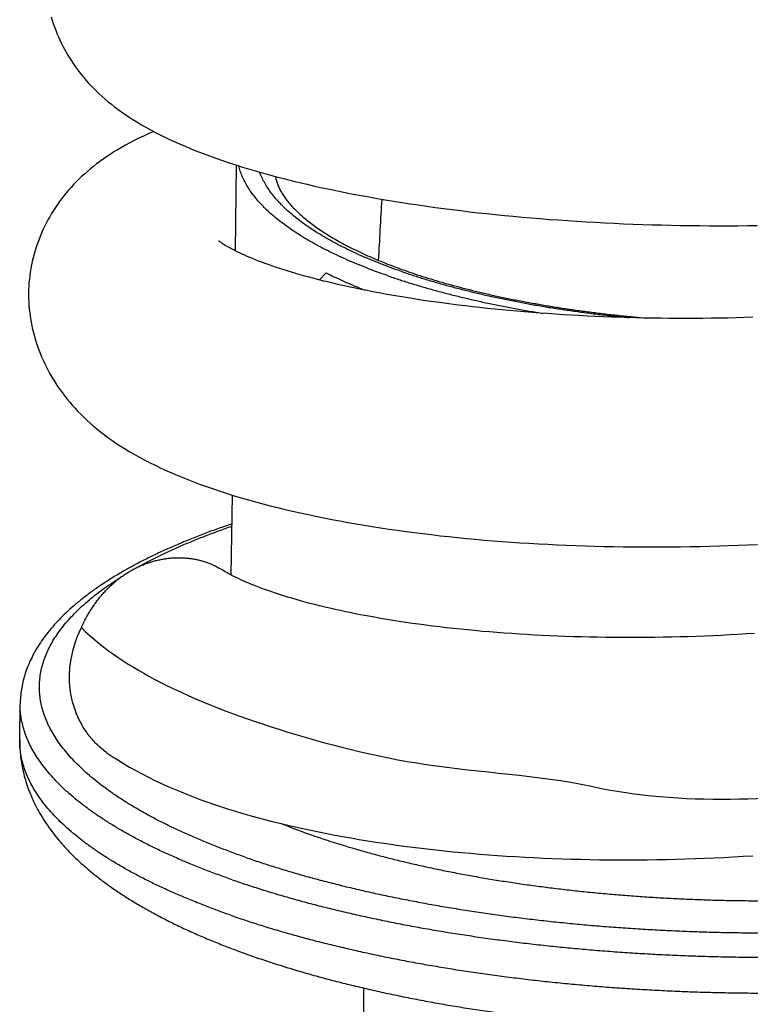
# Model space of a CAD drawing. Header units: millimetres. Extents: x 160 to 318, y 73 to 291.
# Tile 26 of 129: x 161.62 to 163.54, y 138.64 to 141.22. Entities that reach past the tile are written whole.
import ezdxf

# ---------------------------------------------------------------- set-up
doc = ezdxf.new("R2010")
doc.units = ezdxf.units.MM
doc.header["$LTSCALE"] = 30.734
doc.layers.get('0').update_dxf_attribs({"linetype": 'CONTINUOUS'})

msp = doc.modelspace()

# ---------------------------------------------------------------- linework, layer by layer
at = {"color": 7, "linetype": 'Continuous'}
for p, q in [((162.1895, 140.6156), (162.1924, 140.8409)), ((162.4273, 140.5583), (162.4099, 140.5396)), ((162.1783, 139.7648), (162.1811, 139.9748)), ((161.6226, 139.3331), (161.6239, 139.4273)), ((162.5253, 138.681), (162.5253, 115.1668))]:
    msp.add_line(p, q, dxfattribs=at)
for points in [[(161.7052, 141.2306), (161.7079, 141.2216), (161.7108, 141.2127), (161.7139, 141.2039), (161.7171, 141.1952), (161.7205, 141.1866), (161.7241, 141.1782), (161.7278, 141.1699), (161.7317, 141.1617), (161.7358, 141.1536), (161.74, 141.1457), (161.7443, 141.1378), (161.7488, 141.1301), (161.7534, 141.1225), (161.7582, 141.115), (161.7632, 141.1075), (161.7683, 141.1001), (161.7736, 141.0928), (161.7792, 141.0855), (161.785, 141.0782), (161.791, 141.0708), (161.7972, 141.0636), (161.8037, 141.0563), (161.8104, 141.0491), (161.8173, 141.042), (161.8244, 141.035), (161.8317, 141.028), (161.8392, 141.0212), (161.847, 141.0143), (161.855, 141.0076), (161.8633, 141.0008), (161.8719, 140.9941), (161.8809, 140.9874), (161.8901, 140.9807), (161.8996, 140.9741), (161.9095, 140.9675), (161.9196, 140.961), (161.93, 140.9545), (161.9408, 140.948), (161.952, 140.9416), (161.9635, 140.9352), (161.9755, 140.9288), (161.9879, 140.9224), (162.0007, 140.916), (162.014, 140.9096), (162.0279, 140.9032), (162.0422, 140.8968), (162.0571, 140.8904), (162.0724, 140.8841), (162.0882, 140.8777), (162.1044, 140.8715), (162.1209, 140.8653), (162.1378, 140.8592), (162.155, 140.8532), (162.1725, 140.8474), (162.1901, 140.8416), (162.2081, 140.836), (162.2262, 140.8305), (162.2445, 140.8251), (162.263, 140.8198), (162.2817, 140.8146), (162.3005, 140.8096), (162.3194, 140.8047), (162.3385, 140.7999), (162.3577, 140.7953), (162.3772, 140.7907), (162.3969, 140.7862), (162.4168, 140.7818), (162.4369, 140.7775), (162.4572, 140.7733), (162.4777, 140.7692), (162.4984, 140.7652), (162.5192, 140.7612), (162.5402, 140.7574), (162.5614, 140.7537), (162.5827, 140.75), (162.6042, 140.7465), (162.6259, 140.743), (162.6477, 140.7397), (162.6696, 140.7364), (162.6917, 140.7332), (162.7139, 140.7301), (162.7362, 140.7272), (162.7587, 140.7243), (162.7812, 140.7215), (162.8039, 140.7188), (162.8266, 140.7162), (162.8495, 140.7137), (162.8726, 140.7113), (162.8957, 140.709), (162.919, 140.7067), (162.9424, 140.7046), (162.966, 140.7025), (162.9897, 140.7006), (163.0136, 140.6987), (163.0376, 140.697), (163.0617, 140.6953), (163.086, 140.6937), (163.1103, 140.6922), (163.1348, 140.6909), (163.1594, 140.6896), (163.184, 140.6884), (163.2087, 140.6873), (163.2335, 140.6863), (163.2584, 140.6854), (163.2833, 140.6846), (163.3082, 140.6839), (163.3332, 140.6833), (163.3582, 140.6828), (163.3833, 140.6825), (163.4084, 140.6822), (163.4335, 140.682), (163.4586, 140.6819), (163.4837, 140.6819), (163.5089, 140.6821), (163.5341, 140.6823), (163.5593, 140.6826)], [(161.9745, 140.9293), (161.9732, 140.9287), (161.96, 140.923), (161.9473, 140.9172), (161.9351, 140.9114), (161.9232, 140.9055), (161.9118, 140.8996), (161.9007, 140.8936), (161.8901, 140.8876), (161.8798, 140.8816), (161.8699, 140.8755), (161.8602, 140.8693), (161.8509, 140.8632), (161.8419, 140.8569), (161.8331, 140.8506), (161.8245, 140.8442), (161.8162, 140.8377), (161.8081, 140.8311), (161.8003, 140.8245), (161.7926, 140.8177), (161.7852, 140.8109), (161.7779, 140.804), (161.7709, 140.7969), (161.764, 140.7898), (161.7574, 140.7826), (161.7509, 140.7753), (161.7447, 140.7679), (161.7386, 140.7605), (161.7328, 140.7529), (161.7272, 140.7454), (161.7217, 140.7377), (161.7164, 140.7299), (161.7113, 140.722), (161.7063, 140.7139), (161.7014, 140.7057), (161.6967, 140.6973), (161.6922, 140.6888), (161.6879, 140.6802), (161.6837, 140.6714), (161.6797, 140.6625), (161.6759, 140.6535), (161.6724, 140.6443), (161.669, 140.6351), (161.6658, 140.6259), (161.6629, 140.6165), (161.6602, 140.6071), (161.6577, 140.5977), (161.6555, 140.5883), (161.6535, 140.5789), (161.6517, 140.5695), (161.6502, 140.5601), (161.6489, 140.5508), (161.6479, 140.5415), (161.647, 140.5323), (161.6464, 140.5232), (161.6461, 140.5167)], [(162.1624, 140.6304), (162.1597, 140.6321), (162.1572, 140.6337), (162.155, 140.6351), (162.1531, 140.6364), (162.1514, 140.6376), (162.15, 140.6386), (162.1487, 140.6395), (162.1477, 140.6403), (162.1469, 140.6409), (162.1462, 140.6414), (162.1458, 140.6418), (162.1457, 140.6419)], [(163.5482, 140.4415), (163.5263, 140.4408), (163.5044, 140.4402), (163.4824, 140.4397), (163.4605, 140.4393), (163.4386, 140.439), (163.4167, 140.4388), (163.3947, 140.4387), (163.3728, 140.4386), (163.3509, 140.4387), (163.329, 140.4388), (163.3071, 140.439), (163.2853, 140.4393), (163.2635, 140.4397), (163.2418, 140.4402), (163.2201, 140.4408), (163.1985, 140.4415), (163.177, 140.4422), (163.1556, 140.443), (163.1344, 140.4439), (163.1132, 140.4449), (163.0921, 140.446), (163.0712, 140.4472), (163.0504, 140.4484), (163.0297, 140.4497), (163.0092, 140.4511), (162.9888, 140.4526), (162.9686, 140.4541), (162.9485, 140.4557), (162.9286, 140.4574), (162.9088, 140.4592), (162.8891, 140.4611), (162.8696, 140.463), (162.8502, 140.465), (162.831, 140.4671), (162.812, 140.4692), (162.7931, 140.4714), (162.7744, 140.4737), (162.7558, 140.476), (162.7375, 140.4784), (162.7193, 140.4809), (162.7014, 140.4834), (162.6836, 140.486), (162.6661, 140.4887), (162.6488, 140.4914), (162.6318, 140.4941), (162.6149, 140.4969), (162.5984, 140.4998), (162.5821, 140.5027), (162.5661, 140.5056), (162.5503, 140.5086), (162.5348, 140.5116), (162.5197, 140.5146), (162.5048, 140.5177), (162.4902, 140.5208), (162.4759, 140.5239), (162.4619, 140.5271), (162.4481, 140.5303), (162.4346, 140.5335), (162.4213, 140.5368), (162.4084, 140.54), (162.3957, 140.5433), (162.3832, 140.5466), (162.3711, 140.5499), (162.3593, 140.5533), (162.3477, 140.5566), (162.3365, 140.56), (162.3255, 140.5633), (162.3149, 140.5666), (162.3047, 140.5699), (162.2947, 140.5732), (162.2851, 140.5765), (162.2758, 140.5798), (162.2668, 140.583), (162.2582, 140.5862), (162.2499, 140.5893), (162.242, 140.5925), (162.2344, 140.5955), (162.2271, 140.5985), (162.2202, 140.6015), (162.2136, 140.6043), (162.2073, 140.6071), (162.2014, 140.6099), (162.1959, 140.6125), (162.1906, 140.6151), (162.1857, 140.6176), (162.181, 140.62), (162.1767, 140.6223), (162.1726, 140.6245), (162.1689, 140.6266), (162.1655, 140.6286), (162.1624, 140.6304)], [(161.6461, 140.5167), (161.6459, 140.5098), (161.6459, 140.5005), (161.646, 140.4912), (161.6464, 140.4818), (161.647, 140.4723), (161.6478, 140.4627), (161.6489, 140.4531), (161.6502, 140.4434), (161.6518, 140.4337), (161.6536, 140.424), (161.6556, 140.4142), (161.6579, 140.4045), (161.6604, 140.3948), (161.6632, 140.3851), (161.6661, 140.3755), (161.6693, 140.3659), (161.6727, 140.3565), (161.6764, 140.3471), (161.6802, 140.3379), (161.6842, 140.3287), (161.6883, 140.3197), (161.6927, 140.3108), (161.6973, 140.302), (161.702, 140.2933), (161.7069, 140.2847), (161.7121, 140.2762), (161.7174, 140.2678), (161.7229, 140.2594), (161.7287, 140.2511), (161.7346, 140.2429), (161.7408, 140.2347), (161.7472, 140.2266), (161.7539, 140.2186), (161.7608, 140.2106), (161.7679, 140.2026), (161.7753, 140.1947), (161.7829, 140.1869), (161.7908, 140.1791), (161.799, 140.1714), (161.8074, 140.1638), (161.8161, 140.1562), (161.8251, 140.1486), (161.8345, 140.1411), (161.8441, 140.1337), (161.8542, 140.1263), (161.8645, 140.1189), (161.8753, 140.1115), (161.8865, 140.1042), (161.8981, 140.0968), (161.9102, 140.0895), (161.9228, 140.0822), (161.9359, 140.0749), (161.9495, 140.0676), (161.9636, 140.0603), (161.9783, 140.053), (161.9935, 140.0457), (162.0093, 140.0385), (162.0255, 140.0314), (162.0423, 140.0243), (162.0595, 140.0174), (162.077, 140.0105), (162.0949, 140.0038), (162.1129, 139.9973), (162.1312, 139.991), (162.1494, 139.9849), (162.1677, 139.979), (162.1861, 139.9732), (162.2046, 139.9677), (162.2233, 139.9623), (162.2421, 139.957), (162.2611, 139.9519), (162.2803, 139.9469), (162.2998, 139.942), (162.3195, 139.9372), (162.3395, 139.9326), (162.3596, 139.928), (162.3799, 139.9236), (162.4004, 139.9193), (162.4211, 139.9151), (162.442, 139.911), (162.463, 139.907), (162.4842, 139.9032), (162.5055, 139.8995), (162.527, 139.8959), (162.5486, 139.8923), (162.5704, 139.889), (162.5924, 139.8857), (162.6145, 139.8825), (162.6367, 139.8795), (162.6591, 139.8765), (162.6816, 139.8737), (162.7042, 139.871), (162.7269, 139.8683), (162.7498, 139.8658), (162.7727, 139.8635), (162.7958, 139.8612), (162.819, 139.859), (162.8423, 139.8569), (162.8658, 139.855), (162.8894, 139.8532), (162.9131, 139.8514), (162.937, 139.8498), (162.961, 139.8483), (162.9852, 139.8469), (163.0094, 139.8456), (163.0338, 139.8444), (163.0584, 139.8433), (163.083, 139.8423), (163.1077, 139.8415), (163.1325, 139.8407), (163.1574, 139.8401), (163.1823, 139.8396), (163.2074, 139.8392), (163.2325, 139.8389), (163.2576, 139.8387), (163.2828, 139.8386), (163.3079, 139.8387), (163.3331, 139.8388), (163.3583, 139.8391), (163.3836, 139.8395), (163.4088, 139.84), (163.4341, 139.8406), (163.4593, 139.8414), (163.4846, 139.8422), (163.51, 139.8432), (163.5353, 139.8443), (163.5607, 139.8455)], [(162.18, 139.764), (162.1751, 139.7666), (162.1705, 139.769), (162.1662, 139.7714), (162.1624, 139.7736), (162.1589, 139.7757), (162.1558, 139.7775), (162.1533, 139.7791)], [(163.5524, 139.6118), (163.5306, 139.6104), (163.5089, 139.609), (163.4871, 139.6078), (163.4654, 139.6067), (163.4436, 139.6057), (163.4218, 139.6047), (163.4, 139.6039), (163.3782, 139.6032), (163.3564, 139.6025), (163.3347, 139.602), (163.3129, 139.6015), (163.2912, 139.6012), (163.2695, 139.6009), (163.2478, 139.6008), (163.2262, 139.6007), (163.2047, 139.6008), (163.1832, 139.6009), (163.1618, 139.6011), (163.1405, 139.6015), (163.1193, 139.6019), (163.0982, 139.6024), (163.0772, 139.603), (163.0564, 139.6037), (163.0357, 139.6045), (163.0151, 139.6054), (162.9947, 139.6064), (162.9745, 139.6074), (162.9544, 139.6086), (162.9345, 139.6098), (162.9148, 139.6111), (162.8951, 139.6125), (162.8756, 139.614), (162.8563, 139.6156), (162.837, 139.6172), (162.8179, 139.619), (162.7989, 139.6208), (162.7802, 139.6227), (162.7615, 139.6247), (162.7431, 139.6268), (162.7248, 139.6289), (162.7067, 139.6311), (162.6889, 139.6334), (162.6712, 139.6358), (162.6538, 139.6382), (162.6366, 139.6407), (162.6196, 139.6433), (162.6028, 139.6459), (162.5864, 139.6486), (162.5702, 139.6513), (162.5542, 139.6541), (162.5386, 139.6569), (162.5232, 139.6598), (162.5082, 139.6627), (162.4934, 139.6656), (162.4789, 139.6686), (162.4647, 139.6717), (162.4507, 139.6747), (162.437, 139.6778), (162.4236, 139.681), (162.4104, 139.6842), (162.3975, 139.6874), (162.3849, 139.6907), (162.3725, 139.694), (162.3604, 139.6973), (162.3486, 139.7006), (162.3371, 139.7039), (162.326, 139.7073), (162.3151, 139.7107), (162.3045, 139.714), (162.2943, 139.7174), (162.2844, 139.7207), (162.2748, 139.724), (162.2655, 139.7274), (162.2565, 139.7307), (162.2479, 139.7339), (162.2396, 139.7372), (162.2317, 139.7404), (162.2241, 139.7435), (162.2168, 139.7466), (162.2099, 139.7497), (162.2032, 139.7527), (162.1969, 139.7556), (162.1909, 139.7585), (162.1853, 139.7613), (162.18, 139.764)], [(161.8526, 139.2977), (161.8656, 139.2889), (161.8801, 139.2795), (161.8953, 139.2701), (161.9111, 139.2608), (161.9273, 139.2516), (161.9439, 139.2427), (161.9608, 139.2341), (161.9778, 139.2257), (161.9949, 139.2177), (162.012, 139.21), (162.0291, 139.2026), (162.0463, 139.1955), (162.0636, 139.1885), (162.0811, 139.1818), (162.0987, 139.1753), (162.1165, 139.1689), (162.1344, 139.1627), (162.1526, 139.1567), (162.171, 139.1508), (162.1896, 139.145), (162.2084, 139.1394), (162.2274, 139.134), (162.2467, 139.1286), (162.2661, 139.1234), (162.2858, 139.1183), (162.3057, 139.1134), (162.3258, 139.1086), (162.346, 139.1039), (162.3665, 139.0994), (162.3871, 139.0949), (162.4079, 139.0906), (162.4289, 139.0865), (162.45, 139.0824), (162.4713, 139.0785), (162.4928, 139.0747), (162.5145, 139.071), (162.5362, 139.0675), (162.5582, 139.0641), (162.5802, 139.0608), (162.6024, 139.0576), (162.6248, 139.0545), (162.6472, 139.0516), (162.6698, 139.0488), (162.6925, 139.0461), (162.7152, 139.0435), (162.7381, 139.0411), (162.761, 139.0388), (162.784, 139.0366), (162.8072, 139.0345), (162.8305, 139.0325), (162.854, 139.0307), (162.8776, 139.029), (162.9014, 139.0273), (162.9253, 139.0259), (162.9494, 139.0245), (162.9735, 139.0232), (162.9978, 139.0221), (163.0222, 139.0211), (163.0467, 139.0202), (163.0713, 139.0194), (163.096, 139.0188), (163.1208, 139.0182), (163.1457, 139.0178), (163.1706, 139.0175), (163.1956, 139.0174), (163.2206, 139.0173), (163.2457, 139.0174), (163.2708, 139.0176), (163.2959, 139.018), (163.321, 139.0184), (163.3462, 139.019), (163.3714, 139.0197), (163.3966, 139.0206), (163.4218, 139.0215), (163.447, 139.0226), (163.4723, 139.0238), (163.4975, 139.0251), (163.5228, 139.0266), (163.5481, 139.0282)]]:
    msp.add_lwpolyline(points, dxfattribs=at)
msp.add_arc((189.669, 139.1202), 27.1445, 176.55446, 176.89362, dxfattribs=at)
at = {"color": 9, "linetype": 'Continuous'}
msp.add_arc((162.9809, 140.7736), 1.7915, 248.0412, 250.8474, dxfattribs=at)
at = {"color": 7, "linetype": 'Continuous'}
for points, knots in [([(162.5884, 140.551), (162.5788, 140.5543), (162.5599, 140.5611), (162.5322, 140.5717), (162.5053, 140.5825), (162.4795, 140.5936), (162.4546, 140.6049), (162.4308, 140.6165), (162.408, 140.6283), (162.3862, 140.6403), (162.3655, 140.6526), (162.3459, 140.665), (162.3274, 140.6776), (162.3101, 140.6904), (162.2939, 140.7033), (162.2788, 140.7164), (162.2649, 140.7296), (162.2522, 140.743), (162.2408, 140.7564), (162.2305, 140.77), (162.2214, 140.7837), (162.2136, 140.7974), (162.207, 140.8112), (162.2016, 140.8251), (162.1988, 140.8345), (162.1977, 140.8392), (162.1976, 140.8393)], [0, 0, 0, 0, 0.0304589, 0.0601574, 0.0890783, 0.1172091, 0.1445347, 0.1710477, 0.1967362, 0.2215982, 0.2456261, 0.2688239, 0.2911897, 0.3127347, 0.3334644, 0.3533984, 0.3725519, 0.3909548, 0.4086344, 0.4256336, 0.4419941, 0.4577742, 0.4730326, 0.4878442, 0.5022851, 0.5024487, 0.5024487, 0.5024487, 0.5024487]), ([(162.294, 140.8113), (162.2942, 140.8103), (162.2952, 140.8055), (162.2974, 140.7973), (162.3014, 140.7867), (162.3063, 140.7763), (162.3121, 140.7661), (162.3189, 140.7558), (162.3266, 140.7455), (162.3353, 140.7352), (162.3451, 140.7248), (162.3558, 140.7144), (162.3675, 140.7039), (162.3803, 140.6934), (162.3942, 140.6829), (162.409, 140.6724), (162.425, 140.6619), (162.442, 140.6515), (162.46, 140.6411), (162.479, 140.6308), (162.4991, 140.6206), (162.5202, 140.6105), (162.5422, 140.6006), (162.5652, 140.5908), (162.5891, 140.5811), (162.614, 140.5717), (162.6309, 140.5656), (162.6396, 140.5626)], [0, 0, 0, 0, 0.0032569, 0.014454, 0.0256626, 0.037073, 0.0488436, 0.0610967, 0.0739266, 0.0874067, 0.1015932, 0.1165311, 0.1322561, 0.148795, 0.1661676, 0.1843877, 0.2034642, 0.2234013, 0.2441978, 0.2658519, 0.2883583, 0.3117084, 0.3358914, 0.3608942, 0.3867021, 0.4132987, 0.4406661, 0.4406661, 0.4406661, 0.4406661]), ([(162.4273, 140.5583), (162.4342, 140.5548), (162.4481, 140.548), (162.4695, 140.538), (162.4917, 140.5283), (162.5121, 140.5198), (162.5251, 140.5146), (162.5304, 140.5125)], [0, 0, 0, 0, 0.0230069, 0.0466365, 0.0708782, 0.0957302, 0.1128178, 0.1128178, 0.1128178, 0.1128178]), ([(162.6396, 140.5626), (162.6486, 140.5595), (162.6669, 140.5533), (162.695, 140.5443), (162.7238, 140.5356), (162.7535, 140.5272), (162.784, 140.5191), (162.8152, 140.5112), (162.8472, 140.5036), (162.8798, 140.4964), (162.9131, 140.4894), (162.9471, 140.4828), (162.9816, 140.4765), (163.0167, 140.4705), (163.0523, 140.4649), (163.0884, 140.4597), (163.1249, 140.4548), (163.1619, 140.4503), (163.1992, 140.4462), (163.2349, 140.4426), (163.258, 140.4405), (163.2686, 140.4396)], [0, 0, 0, 0, 0.0286706, 0.0581004, 0.0882689, 0.1191303, 0.1506765, 0.1828919, 0.2157384, 0.249188, 0.2832255, 0.3178155, 0.352916, 0.3885133, 0.4245762, 0.461056, 0.4979378, 0.5351889, 0.572766, 0.6106432, 0.6425486, 0.6425486, 0.6425486, 0.6425486]), ([(162.5884, 140.551), (162.5982, 140.5476), (162.6181, 140.5408), (162.6485, 140.5311), (162.6798, 140.5217), (162.7118, 140.5127), (162.7446, 140.5039), (162.7782, 140.4955), (162.8125, 140.4874), (162.8474, 140.4797), (162.883, 140.4723), (162.9192, 140.4653), (162.956, 140.4587), (162.9817, 140.4544), (162.995, 140.4522), (162.9959, 140.4521)], [0, 0, 0, 0, 0.0312022, 0.063129, 0.0957588, 0.1290722, 0.1630433, 0.1976522, 0.2328693, 0.2686742, 0.3050342, 0.3419284, 0.3793213, 0.4171918, 0.4198726, 0.4198726, 0.4198726, 0.4198726]), ([(162.1801, 139.8993), (162.1698, 139.8959), (162.1475, 139.8882), (162.1134, 139.8758), (162.0784, 139.8623), (162.0443, 139.8484), (162.0114, 139.8341), (161.9797, 139.8194), (161.949, 139.8044), (161.9196, 139.7889), (161.8914, 139.7731), (161.8644, 139.7569), (161.8387, 139.7404), (161.8143, 139.7235), (161.7912, 139.7063), (161.7696, 139.6887), (161.7493, 139.6708), (161.7306, 139.6527), (161.7133, 139.6343), (161.6976, 139.6158), (161.6834, 139.5971), (161.6708, 139.5783), (161.6598, 139.5594), (161.6502, 139.5405), (161.6422, 139.5216), (161.6357, 139.5027), (161.6305, 139.4838), (161.6269, 139.4649), (161.6246, 139.4461), (161.6239, 139.4335), (161.6239, 139.4273)], [0, 0, 0, 0, 0.032481, 0.0709288, 0.1085438, 0.1452716, 0.1811485, 0.2161665, 0.2502879, 0.2835196, 0.3158787, 0.3473528, 0.3779036, 0.4075767, 0.4363711, 0.4642363, 0.4912096, 0.5173023, 0.5424948, 0.566778, 0.5902236, 0.6128554, 0.6346531, 0.6557382, 0.6762281, 0.6962167, 0.7157489, 0.7349478, 0.7538898, 0.7726459, 0.7726459, 0.7726459, 0.7726459]), ([(161.7846, 139.627), (161.7866, 139.6314), (161.7906, 139.64), (161.7972, 139.6527), (161.8042, 139.6649), (161.8115, 139.6768), (161.8192, 139.6881), (161.8271, 139.6989), (161.8353, 139.7092), (161.8437, 139.7189), (161.8523, 139.7281), (161.861, 139.7367), (161.8698, 139.7447), (161.8787, 139.7522), (161.8878, 139.7592), (161.8971, 139.7657), (161.9065, 139.7718), (161.9163, 139.7775), (161.9263, 139.7828), (161.9365, 139.7877), (161.947, 139.7922), (161.9577, 139.7962), (161.9685, 139.7997), (161.9795, 139.8028), (161.9906, 139.8054), (162.0017, 139.8074), (162.013, 139.809), (162.0242, 139.81), (162.0353, 139.8105), (162.0464, 139.8105), (162.0574, 139.81), (162.0683, 139.8089), (162.079, 139.8074), (162.0894, 139.8053), (162.0997, 139.8028), (162.1096, 139.7998), (162.1193, 139.7963), (162.1288, 139.7924), (162.138, 139.7879), (162.1462, 139.7835), (162.1512, 139.7804), (162.1533, 139.7791)], [0, 0, 0, 0, 0.0143889, 0.0286563, 0.0427573, 0.0566681, 0.0703638, 0.0837991, 0.0969463, 0.1097997, 0.1223306, 0.1345178, 0.1464008, 0.1580372, 0.169483, 0.1808122, 0.1920888, 0.2033508, 0.214638, 0.2259888, 0.2373817, 0.2487852, 0.2601898, 0.2715946, 0.282979, 0.294331, 0.3056531, 0.3169173, 0.3280972, 0.3391962, 0.3502026, 0.3610982, 0.3718857, 0.3825593, 0.393096, 0.4034846, 0.4137679, 0.4239866, 0.4341803, 0.4444141, 0.4518856, 0.4518856, 0.4518856, 0.4518856]), ([(161.7532, 139.5002), (161.7534, 139.511), (161.7567, 139.5546), (161.7702, 139.5973), (161.7846, 139.627)], [0, 0, 0, 0, 0.0321911, 0.1312233, 0.1312233, 0.1312233, 0.1312233]), ([(161.7846, 139.627), (161.8436, 139.5683), (162.0113, 139.4624), (162.3193, 139.3485), (162.6999, 139.2513), (162.9811, 139.2403), (163.124, 139.2109)], [0, 0, 0, 0, 0.249704, 0.583829, 0.9847, 1.422357, 1.422357, 1.422357, 1.422357]), ([(163.124, 139.2108), (163.3631, 139.1567), (163.7958, 139.1947), (164.3439, 139.2382), (164.7289, 139.326), (164.9864, 139.4192), (165.1423, 139.5061), (165.2128, 139.5645), (165.2351, 139.5874)], [0, 0, 0, 0, 0.735456, 1.272838, 1.655806, 1.915049, 2.092162, 2.188191, 2.188191, 2.188191, 2.188191]), ([(161.8526, 139.2977), (161.8521, 139.2981), (161.8429, 139.3045), (161.8259, 139.3187), (161.8043, 139.3429), (161.7798, 139.3795), (161.7585, 139.432), (161.7529, 139.4774), (161.7532, 139.5002)], [0, 0, 0, 0, 0.0017352, 0.0337464, 0.0660768, 0.098817, 0.1654847, 0.2340418, 0.2340418, 0.2340418, 0.2340418]), ([(161.6226, 139.3331), (161.6225, 139.3264), (161.6227, 139.313), (161.6242, 139.2928), (161.6269, 139.2726), (161.6308, 139.2523), (161.6359, 139.232), (161.6422, 139.2115), (161.65, 139.191), (161.6591, 139.1703), (161.6697, 139.1495), (161.6818, 139.1286), (161.6955, 139.1076), (161.711, 139.0865), (161.7281, 139.0653), (161.7471, 139.0443), (161.7677, 139.0233), (161.7901, 139.0026), (161.8141, 138.9823), (161.8396, 138.9623), (161.8665, 138.9429), (161.8948, 138.9239), (161.9242, 138.9055), (161.9549, 138.8877), (161.9866, 138.8703), (162.0194, 138.8536), (162.0532, 138.8373), (162.0879, 138.8216), (162.1236, 138.8064), (162.1602, 138.7917), (162.1977, 138.7775), (162.223, 138.7684), (162.2358, 138.7639)], [0, 0, 0, 0, 0.0201058, 0.0402965, 0.0606542, 0.0812671, 0.102199, 0.123589, 0.1454943, 0.1680198, 0.1913174, 0.2154497, 0.2405198, 0.2666287, 0.2938414, 0.3221634, 0.3515857, 0.3820657, 0.4135379, 0.4459272, 0.4791615, 0.5131856, 0.5479476, 0.5834131, 0.6195604, 0.6563763, 0.693853, 0.7319856, 0.770771, 0.8102058, 0.8502863, 0.8910073, 0.8910073, 0.8910073, 0.8910073]), ([(162.2358, 138.7639), (162.2491, 138.7593), (162.276, 138.7502), (162.3168, 138.7372), (162.3585, 138.7246), (162.401, 138.7125), (162.4442, 138.7009), (162.4883, 138.6898), (162.533, 138.6791), (162.5784, 138.6689), (162.6245, 138.6592), (162.6711, 138.65), (162.7184, 138.6412), (162.7663, 138.633), (162.8147, 138.6252), (162.8635, 138.6179), (162.9129, 138.6111), (162.9627, 138.6048), (163.0128, 138.599), (163.0634, 138.5937), (163.1142, 138.5888), (163.1654, 138.5845), (163.2168, 138.5807), (163.2684, 138.5774), (163.3202, 138.5746), (163.3721, 138.5722), (163.4242, 138.5704), (163.4763, 138.5691), (163.5284, 138.5684), (163.5806, 138.5681), (163.6327, 138.5683), (163.6847, 138.5691), (163.7366, 138.5703), (163.7883, 138.5721), (163.8399, 138.5743), (163.8912, 138.5771), (163.9423, 138.5804), (163.993, 138.5842), (164.0434, 138.5885), (164.0935, 138.5933), (164.1431, 138.5986), (164.1923, 138.6044), (164.241, 138.6107), (164.2892, 138.6175), (164.3369, 138.6248), (164.3839, 138.6325), (164.4304, 138.6408), (164.4763, 138.6496), (164.5215, 138.6589), (164.566, 138.6686), (164.6097, 138.6789), (164.6528, 138.6896), (164.695, 138.7008), (164.7365, 138.7126), (164.7771, 138.7248), (164.8169, 138.7376), (164.8557, 138.7509), (164.8938, 138.7646), (164.9308, 138.779), (164.9669, 138.7938), (165.0021, 138.8093), (165.0362, 138.8253), (165.0692, 138.8418), (165.1011, 138.859), (165.1318, 138.8767), (165.1613, 138.895), (165.1894, 138.9139), (165.216, 138.9333), (165.2411, 138.9531), (165.2645, 138.9733), (165.2863, 138.9938), (165.3062, 139.0145), (165.3244, 139.0352), (165.3408, 139.056), (165.3555, 139.0769), (165.3686, 139.0978), (165.3801, 139.1186), (165.3901, 139.1393), (165.3986, 139.16), (165.4058, 139.1806), (165.4116, 139.2012), (165.4162, 139.2217), (165.4195, 139.2422), (165.4216, 139.2628), (165.4222, 139.2765), (165.4223, 139.2833)], [0, 0, 0, 0, 0.042214, 0.08508, 0.128579, 0.172771, 0.217591, 0.262986, 0.308965, 0.35553, 0.402607, 0.450182, 0.498298, 0.546866, 0.595861, 0.645296, 0.695123, 0.745299, 0.795809, 0.84664, 0.897735, 0.949066, 1.000627, 1.052364, 1.104246, 1.156249, 1.20834, 1.260483, 1.312645, 1.364796, 1.416904, 1.468937, 1.520855, 1.572634, 1.624246, 1.67565, 1.72681, 1.777714, 1.82833, 1.878593, 1.928514, 1.978066, 2.027184, 2.075864, 2.124099, 2.171841, 2.219045, 2.265738, 2.311898, 2.357421, 2.402377, 2.446753, 2.49046, 2.533526, 2.575977, 2.617754, 2.65882, 2.699254, 2.739035, 2.778034, 2.816394, 2.854113, 2.891009, 2.927223, 2.962754, 2.997414, 3.031248, 3.064259, 3.096246, 3.127138, 3.15704, 3.185874, 3.213312, 3.239762, 3.265303, 3.289937, 3.313606, 3.336593, 3.358878, 3.380689, 3.402013, 3.42302, 3.443783, 3.464378, 3.484921, 3.484921, 3.484921, 3.484921])]:
    msp.add_open_spline(points, degree=3, knots=knots, dxfattribs=at)
at = {"color": 9, "linetype": 'Continuous'}
for points, knots in [([(162.6237, 140.5625), (162.6144, 140.5657), (162.5961, 140.5723), (162.5691, 140.5826), (162.5431, 140.5931), (162.518, 140.6039), (162.4938, 140.615), (162.4707, 140.6262), (162.4486, 140.6377), (162.4275, 140.6494), (162.4074, 140.6613), (162.3885, 140.6734), (162.3706, 140.6857), (162.3539, 140.6982), (162.3382, 140.7108), (162.3237, 140.7235), (162.3104, 140.7364), (162.2982, 140.7494), (162.2873, 140.7625), (162.2775, 140.7757), (162.2689, 140.789), (162.2615, 140.8024), (162.2563, 140.8136), (162.2536, 140.8205), (162.2528, 140.8227)], [0, 0, 0, 0, 0.0295814, 0.0584382, 0.0865445, 0.1138768, 0.140416, 0.1661534, 0.1910844, 0.2152024, 0.2385028, 0.2609855, 0.2826541, 0.3035154, 0.3235798, 0.3428626, 0.3613844, 0.379171, 0.396255, 0.4126756, 0.4284798, 0.4437229, 0.4584685, 0.4656609, 0.4656609, 0.4656609, 0.4656609]), ([(162.6237, 140.5625), (162.6333, 140.5592), (162.6526, 140.5526), (162.6822, 140.5432), (162.7126, 140.5341), (162.7438, 140.5253), (162.7757, 140.5168), (162.8084, 140.5086), (162.8418, 140.5008), (162.8758, 140.4933), (162.9105, 140.4861), (162.9457, 140.4793), (162.9816, 140.4729), (163.0179, 140.4669), (163.0548, 140.4612), (163.0921, 140.4559), (163.1299, 140.451), (163.168, 140.4464), (163.1991, 140.4431), (163.2175, 140.4413), (163.2231, 140.4407)], [0, 0, 0, 0, 0.0303095, 0.0613516, 0.0930976, 0.125517, 0.1585791, 0.192262, 0.2265453, 0.2614028, 0.2968057, 0.3327268, 0.3691388, 0.4060129, 0.4433195, 0.4810283, 0.5191089, 0.5575303, 0.5962608, 0.6129604, 0.6129604, 0.6129604, 0.6129604]), ([(161.9354, 139.7871), (161.9428, 139.7913), (161.9596, 139.8003), (161.9863, 139.8139), (162.0158, 139.8279), (162.0464, 139.8417), (162.0782, 139.8551), (162.1111, 139.8683), (162.1451, 139.8811), (162.1683, 139.8893), (162.18, 139.8933)], [0, 0, 0, 0, 0.0255821, 0.0572395, 0.0898559, 0.1234245, 0.1579359, 0.1933787, 0.2297397, 0.2670292, 0.2670292, 0.2670292, 0.2670292]), ([(162.2164, 139.0238), (162.2043, 139.028), (162.1805, 139.0365), (162.1455, 139.0497), (162.1115, 139.0633), (162.0786, 139.0772), (162.0468, 139.0914), (162.0162, 139.1058), (161.9867, 139.1206), (161.9585, 139.1356), (161.9315, 139.1508), (161.9057, 139.1663), (161.8812, 139.182), (161.858, 139.1979), (161.8361, 139.214), (161.8156, 139.2303), (161.7964, 139.2467), (161.7785, 139.2634), (161.762, 139.2801), (161.7469, 139.297), (161.7332, 139.3141), (161.7209, 139.3312), (161.71, 139.3485), (161.7005, 139.3658), (161.6925, 139.3832), (161.686, 139.4007), (161.6808, 139.4182), (161.6772, 139.4357), (161.6749, 139.4533), (161.6742, 139.4708), (161.6749, 139.4883), (161.6771, 139.5058), (161.6808, 139.5233), (161.6859, 139.5407), (161.6924, 139.558), (161.7004, 139.5752), (161.7099, 139.5923), (161.7207, 139.6093), (161.733, 139.6262), (161.7467, 139.6429), (161.7618, 139.6595), (161.7783, 139.6759), (161.7961, 139.6921), (161.8153, 139.7081), (161.8358, 139.7239), (161.8577, 139.7395), (161.8752, 139.7511), (161.8853, 139.7575), (161.8876, 139.759)], [0, 0, 0, 0, 0.038275, 0.075728, 0.112329, 0.148049, 0.182865, 0.216754, 0.249697, 0.281678, 0.312687, 0.342727, 0.371802, 0.399918, 0.427084, 0.453309, 0.478606, 0.502995, 0.526501, 0.549155, 0.570996, 0.59207, 0.61243, 0.632136, 0.651257, 0.66987, 0.688063, 0.705927, 0.723562, 0.741073, 0.758567, 0.77615, 0.793928, 0.812001, 0.830466, 0.849411, 0.868916, 0.889053, 0.909886, 0.931471, 0.953853, 0.977075, 1.001169, 1.026163, 1.052079, 1.078933, 1.106738, 1.114921, 1.114921, 1.114921, 1.114921]), ([(162.2164, 139.0238), (162.2287, 139.0195), (162.2537, 139.011), (162.2918, 138.9988), (162.3309, 138.9869), (162.3709, 138.9753), (162.4119, 138.9642), (162.4538, 138.9534), (162.4966, 138.9429), (162.5401, 138.9329), (162.5844, 138.9233), (162.6295, 138.9141), (162.6752, 138.9054), (162.7216, 138.897), (162.7687, 138.8891), (162.8164, 138.8816), (162.8646, 138.8746), (162.9133, 138.868), (162.9625, 138.8619), (163.0121, 138.8563), (163.0622, 138.8511), (163.1126, 138.8464), (163.1634, 138.8421), (163.2144, 138.8384), (163.2656, 138.8351), (163.3171, 138.8323), (163.3687, 138.83), (163.4205, 138.8281), (163.4723, 138.8268), (163.5242, 138.826), (163.5761, 138.8256), (163.6279, 138.8257), (163.6797, 138.8264), (163.7313, 138.8275), (163.7828, 138.8291), (163.8341, 138.8312), (163.8851, 138.8337), (163.9358, 138.8368), (163.9862, 138.8403), (164.0363, 138.8444), (164.0859, 138.8489), (164.1352, 138.8538), (164.1839, 138.8593), (164.2321, 138.8652), (164.2797, 138.8715), (164.3268, 138.8783), (164.3732, 138.8856), (164.419, 138.8933), (164.464, 138.9015), (164.5084, 138.91), (164.5519, 138.919), (164.5946, 138.9284), (164.6365, 138.9383), (164.6775, 138.9485), (164.7176, 138.9591), (164.7568, 138.9701), (164.795, 138.9815), (164.8322, 138.9933), (164.8684, 139.0054), (164.9035, 139.0178), (164.9375, 139.0306), (164.9705, 139.0438), (165.0022, 139.0572), (165.0329, 139.071), (165.0623, 139.085), (165.0905, 139.0994), (165.1175, 139.114), (165.1433, 139.1289), (165.1677, 139.144), (165.1909, 139.1594), (165.2128, 139.175), (165.2333, 139.1908), (165.2525, 139.2068), (165.2704, 139.223), (165.2868, 139.2394), (165.3019, 139.256), (165.3156, 139.2727), (165.3279, 139.2896), (165.3388, 139.3066), (165.3482, 139.3237), (165.3562, 139.3409), (165.3628, 139.3582), (165.3679, 139.3756), (165.3715, 139.393), (165.3737, 139.4105), (165.3744, 139.4281), (165.3737, 139.4456), (165.3715, 139.4632), (165.3678, 139.4807), (165.3627, 139.4982), (165.3561, 139.5157), (165.3481, 139.5331), (165.3386, 139.5504), (165.3277, 139.5677), (165.3154, 139.5848), (165.3017, 139.6019), (165.288, 139.6172), (165.2787, 139.6268), (165.2747, 139.6308)], [0, 0, 0, 0, 0.03913, 0.07915, 0.120032, 0.161746, 0.204258, 0.247535, 0.291538, 0.336232, 0.381581, 0.427561, 0.474148, 0.521318, 0.569043, 0.617288, 0.666019, 0.715199, 0.764794, 0.814773, 0.865101, 0.915747, 0.966673, 1.017847, 1.06923, 1.120788, 1.172485, 1.224284, 1.27615, 1.328047, 1.379938, 1.431787, 1.483558, 1.535216, 1.586723, 1.638044, 1.689144, 1.739987, 1.790539, 1.840763, 1.890627, 1.940096, 1.989136, 2.037715, 2.085799, 2.133357, 2.180357, 2.226769, 2.272562, 2.317708, 2.362177, 2.405943, 2.448978, 2.491257, 2.532754, 2.573448, 2.613314, 2.652332, 2.690482, 2.727746, 2.764107, 2.79955, 2.834061, 2.86763, 2.900246, 2.931904, 2.962598, 2.992326, 3.021091, 3.048896, 3.07575, 3.101666, 3.12666, 3.150754, 3.173976, 3.196358, 3.217943, 3.238776, 3.258913, 3.278418, 3.297363, 3.315828, 3.333901, 3.351679, 3.369262, 3.386756, 3.404267, 3.421902, 3.439766, 3.457959, 3.476572, 3.495693, 3.515399, 3.535759, 3.556833, 3.578674, 3.601328, 3.618595, 3.618595, 3.618595, 3.618595]), ([(162.3931, 139.0813), (162.4042, 139.0775), (162.4266, 139.0699), (162.4608, 139.0589), (162.4959, 139.0483), (162.532, 139.038), (162.5689, 139.028), (162.6066, 139.0184), (162.6451, 139.0091), (162.6844, 139.0002), (162.7243, 138.9917), (162.7649, 138.9836), (162.8062, 138.9759), (162.8481, 138.9686), (162.8905, 138.9617), (162.9335, 138.9552), (162.977, 138.9491), (163.021, 138.9434), (163.0654, 138.9382), (163.1101, 138.9334), (163.1552, 138.929), (163.2007, 138.9251), (163.2464, 138.9216), (163.2923, 138.9186), (163.3385, 138.916), (163.3848, 138.9139), (163.4312, 138.9122), (163.4777, 138.911), (163.5242, 138.9102), (163.5707, 138.9099), (163.6172, 138.91), (163.6636, 138.9106), (163.7099, 138.9117), (163.756, 138.9132), (163.802, 138.9152), (163.8477, 138.9176), (163.8931, 138.9204), (163.9382, 138.9238), (163.983, 138.9275), (164.0274, 138.9317), (164.0714, 138.9363), (164.1149, 138.9414), (164.1578, 138.9469), (164.2003, 138.9528), (164.2422, 138.9592), (164.2835, 138.9659), (164.3241, 138.9731), (164.3641, 138.9807), (164.4033, 138.9886), (164.4418, 138.997), (164.4795, 139.0057), (164.5165, 139.0149), (164.5525, 139.0243), (164.5878, 139.0342), (164.6221, 139.0444), (164.6555, 139.0549), (164.6879, 139.0658), (164.7193, 139.077), (164.7498, 139.0885), (164.7792, 139.1003), (164.8075, 139.1124), (164.8347, 139.1248), (164.8609, 139.1374), (164.8859, 139.1504), (164.9098, 139.1636), (164.9324, 139.177), (164.9539, 139.1906), (164.9742, 139.2045), (164.9933, 139.2186), (165.0111, 139.2329), (165.0277, 139.2473), (165.043, 139.262), (165.057, 139.2768), (165.0697, 139.2917), (165.0812, 139.3068), (165.0913, 139.322), (165.1, 139.3374), (165.1075, 139.3528), (165.1136, 139.3683), (165.1183, 139.3839), (165.1217, 139.3996), (165.1237, 139.4153), (165.1244, 139.431), (165.1237, 139.4467), (165.1217, 139.4625), (165.1191, 139.4743), (165.1173, 139.4808), (165.1169, 139.4822)], [0, 0, 0, 0, 0.035088, 0.071006, 0.107728, 0.145224, 0.183462, 0.22241, 0.262032, 0.30229, 0.34315, 0.384586, 0.426574, 0.469091, 0.512111, 0.555603, 0.599531, 0.643862, 0.688561, 0.733596, 0.778934, 0.824543, 0.87039, 0.916441, 0.962661, 1.009016, 1.055469, 1.101987, 1.148534, 1.195076, 1.241578, 1.288005, 1.334322, 1.380495, 1.426489, 1.47227, 1.517803, 1.563055, 1.607993, 1.652583, 1.696793, 1.740591, 1.783945, 1.826823, 1.869196, 1.911032, 1.952304, 1.992982, 2.033039, 2.072448, 2.111183, 2.149219, 2.186532, 2.223098, 2.258897, 2.293908, 2.328111, 2.36149, 2.394027, 2.425709, 2.456523, 2.486458, 2.515506, 2.54366, 2.570917, 2.597277, 2.622741, 2.647316, 2.67101, 2.693839, 2.71582, 2.736977, 2.757341, 2.776948, 2.79584, 2.814069, 2.831694, 2.848783, 2.865411, 2.881662, 2.897628, 2.913406, 2.929097, 2.944804, 2.960631, 2.976678, 2.980947, 2.980947, 2.980947, 2.980947]), ([(162.1804, 138.9652), (162.168, 138.9695), (162.1435, 138.9783), (162.1074, 138.9919), (162.0725, 139.0059), (162.0387, 139.0202), (162.006, 139.0347), (161.9746, 139.0496), (161.9443, 139.0647), (161.9153, 139.0801), (161.8876, 139.0958), (161.8612, 139.1117), (161.836, 139.1278), (161.8122, 139.1441), (161.7898, 139.1606), (161.7686, 139.1774), (161.7489, 139.1943), (161.7306, 139.2114), (161.7137, 139.2286), (161.6982, 139.246), (161.6841, 139.2635), (161.6715, 139.2811), (161.6603, 139.2988), (161.6506, 139.3166), (161.6424, 139.3344), (161.6356, 139.3524), (161.6304, 139.3703), (161.6266, 139.3884), (161.6243, 139.4064), (161.6238, 139.4194), (161.6238, 139.4263), (161.6239, 139.4273)], [0, 0, 0, 0, 0.0394628, 0.0780216, 0.1156586, 0.1523577, 0.1881047, 0.2228871, 0.2566949, 0.28952, 0.321357, 0.3522032, 0.382059, 0.4109278, 0.4388171, 0.4657381, 0.4917066, 0.5167434, 0.5408747, 0.5641329, 0.586557, 0.6081933, 0.629096, 0.6493275, 0.668959, 0.6880702, 0.7067492, 0.7250919, 0.7432004, 0.7611817, 0.7640582, 0.7640582, 0.7640582, 0.7640582]), ([(162.1804, 138.9652), (162.1931, 138.9608), (162.2188, 138.9521), (162.2581, 138.9395), (162.2983, 138.9272), (162.3395, 138.9154), (162.3816, 138.9039), (162.4246, 138.8928), (162.4685, 138.8821), (162.5132, 138.8718), (162.5587, 138.862), (162.605, 138.8525), (162.652, 138.8435), (162.6997, 138.835), (162.748, 138.8268), (162.7969, 138.8192), (162.8464, 138.812), (162.8965, 138.8052), (162.947, 138.7989), (162.998, 138.7931), (163.0494, 138.7878), (163.1012, 138.783), (163.1533, 138.7786), (163.2057, 138.7748), (163.2583, 138.7714), (163.3112, 138.7685), (163.3642, 138.7661), (163.4173, 138.7643), (163.4706, 138.7629), (163.5238, 138.762), (163.5771, 138.7617), (163.6303, 138.7618), (163.6835, 138.7624), (163.7365, 138.7636), (163.7894, 138.7652), (163.842, 138.7674), (163.8944, 138.77), (163.9465, 138.7732), (163.9983, 138.7768), (164.0497, 138.7809), (164.1006, 138.7856), (164.1512, 138.7907), (164.2012, 138.7963), (164.2507, 138.8023), (164.2996, 138.8088), (164.348, 138.8158), (164.3956, 138.8233), (164.4426, 138.8312), (164.4889, 138.8396), (164.5344, 138.8484), (164.5791, 138.8576), (164.623, 138.8673), (164.666, 138.8774), (164.7081, 138.8879), (164.7493, 138.8988), (164.7895, 138.9101), (164.8287, 138.9218), (164.8669, 138.9339), (164.9041, 138.9463), (164.9402, 138.9591), (164.9751, 138.9722), (165.0089, 138.9857), (165.0415, 138.9995), (165.073, 139.0137), (165.1032, 139.0281), (165.1322, 139.0428), (165.1599, 139.0578), (165.1864, 139.0731), (165.2115, 139.0886), (165.2353, 139.1044), (165.2577, 139.1204), (165.2788, 139.1367), (165.2986, 139.1531), (165.3169, 139.1698), (165.3338, 139.1866), (165.3493, 139.2036), (165.3634, 139.2208), (165.376, 139.2381), (165.3871, 139.2556), (165.3968, 139.2731), (165.4051, 139.2908), (165.4118, 139.3086), (165.417, 139.3265), (165.4208, 139.3444), (165.4229, 139.3614), (165.4235, 139.3724), (165.4235, 139.3775)], [0, 0, 0, 0, 0.040348, 0.081559, 0.123612, 0.166484, 0.21015, 0.254583, 0.299758, 0.345647, 0.392221, 0.43945, 0.487305, 0.535754, 0.584765, 0.634306, 0.684344, 0.734845, 0.785776, 0.837101, 0.888785, 0.940793, 0.99309, 1.045639, 1.098403, 1.151347, 1.204433, 1.257624, 1.310884, 1.364175, 1.41746, 1.470702, 1.523864, 1.576908, 1.629799, 1.682498, 1.73497, 1.787178, 1.839087, 1.89066, 1.941862, 1.992659, 2.043015, 2.092898, 2.142272, 2.191107, 2.239369, 2.287026, 2.334049, 2.380407, 2.42607, 2.471011, 2.515201, 2.558615, 2.601227, 2.643013, 2.68395, 2.724017, 2.763192, 2.801457, 2.838795, 2.875191, 2.91063, 2.945101, 2.978595, 3.011104, 3.042624, 3.073153, 3.102692, 3.131246, 3.158823, 3.185437, 3.211105, 3.235848, 3.259696, 3.282682, 3.304849, 3.326244, 3.346924, 3.366955, 3.386411, 3.405374, 3.423934, 3.442191, 3.460247, 3.475336, 3.475336, 3.475336, 3.475336]), ([(162.1792, 138.8711), (162.1667, 138.8754), (162.1423, 138.8842), (162.1062, 138.8978), (162.0712, 138.9118), (162.0374, 138.926), (162.0048, 138.9406), (161.9733, 138.9554), (161.9431, 138.9706), (161.9141, 138.986), (161.8864, 139.0016), (161.8599, 139.0175), (161.8348, 139.0336), (161.811, 139.05), (161.7885, 139.0665), (161.7674, 139.0832), (161.7477, 139.1001), (161.7294, 139.1172), (161.7124, 139.1344), (161.6969, 139.1518), (161.6829, 139.1693), (161.6702, 139.1869), (161.6591, 139.2046), (161.6494, 139.2224), (161.6411, 139.2403), (161.6344, 139.2582), (161.6291, 139.2762), (161.6254, 139.2942), (161.6231, 139.3122), (161.6226, 139.3252), (161.6226, 139.3322), (161.6226, 139.3331)], [0, 0, 0, 0, 0.0394628, 0.0780216, 0.1156586, 0.1523577, 0.1881047, 0.2228871, 0.2566949, 0.28952, 0.321357, 0.3522032, 0.382059, 0.4109278, 0.4388171, 0.4657381, 0.4917066, 0.5167434, 0.5408747, 0.5641329, 0.586557, 0.6081933, 0.629096, 0.6493275, 0.668959, 0.6880702, 0.7067492, 0.7250919, 0.7432004, 0.7611817, 0.7640582, 0.7640582, 0.7640582, 0.7640582]), ([(162.1792, 138.8711), (162.1919, 138.8666), (162.2176, 138.8579), (162.2568, 138.8453), (162.2971, 138.8331), (162.3383, 138.8212), (162.3804, 138.8097), (162.4234, 138.7987), (162.4673, 138.788), (162.512, 138.7777), (162.5575, 138.7678), (162.6038, 138.7584), (162.6508, 138.7494), (162.6984, 138.7408), (162.7468, 138.7327), (162.7957, 138.725), (162.8452, 138.7178), (162.8952, 138.7111), (162.9458, 138.7048), (162.9968, 138.699), (163.0482, 138.6937), (163.0999, 138.6888), (163.152, 138.6845), (163.2044, 138.6806), (163.2571, 138.6773), (163.3099, 138.6744), (163.3629, 138.672), (163.4161, 138.6701), (163.4693, 138.6688), (163.5226, 138.6679), (163.5759, 138.6675), (163.6291, 138.6677), (163.6822, 138.6683), (163.7353, 138.6694), (163.7881, 138.6711), (163.8408, 138.6732), (163.8932, 138.6759), (163.9453, 138.679), (163.997, 138.6827), (164.0484, 138.6868), (164.0994, 138.6914), (164.1499, 138.6965), (164.2, 138.7021), (164.2495, 138.7082), (164.2984, 138.7147), (164.3467, 138.7217), (164.3944, 138.7292), (164.4414, 138.7371), (164.4877, 138.7454), (164.5332, 138.7542), (164.5779, 138.7635), (164.6217, 138.7732), (164.6648, 138.7833), (164.7069, 138.7938), (164.7481, 138.8047), (164.7883, 138.816), (164.8275, 138.8277), (164.8657, 138.8397), (164.9029, 138.8522), (164.9389, 138.865), (164.9739, 138.8781), (165.0077, 138.8916), (165.0403, 138.9054), (165.0717, 138.9195), (165.102, 138.9339), (165.131, 138.9487), (165.1587, 138.9637), (165.1851, 138.979), (165.2102, 138.9945), (165.2341, 139.0103), (165.2565, 139.0263), (165.2776, 139.0425), (165.2973, 139.059), (165.3157, 139.0756), (165.3326, 139.0925), (165.3481, 139.1095), (165.3621, 139.1267), (165.3748, 139.144), (165.3859, 139.1614), (165.3956, 139.179), (165.4038, 139.1967), (165.4106, 139.2145), (165.4158, 139.2323), (165.4196, 139.2502), (165.4217, 139.2673), (165.4222, 139.2783), (165.4223, 139.2833)], [0, 0, 0, 0, 0.040348, 0.081559, 0.123612, 0.166484, 0.21015, 0.254583, 0.299758, 0.345647, 0.392221, 0.43945, 0.487305, 0.535754, 0.584765, 0.634306, 0.684344, 0.734845, 0.785776, 0.837101, 0.888785, 0.940793, 0.99309, 1.045639, 1.098403, 1.151347, 1.204433, 1.257624, 1.310884, 1.364175, 1.41746, 1.470702, 1.523864, 1.576908, 1.629799, 1.682498, 1.73497, 1.787178, 1.839087, 1.89066, 1.941862, 1.992659, 2.043015, 2.092898, 2.142272, 2.191107, 2.239369, 2.287026, 2.334049, 2.380407, 2.42607, 2.471011, 2.515201, 2.558615, 2.601227, 2.643013, 2.68395, 2.724017, 2.763192, 2.801457, 2.838795, 2.875191, 2.91063, 2.945101, 2.978595, 3.011104, 3.042624, 3.073153, 3.102692, 3.131246, 3.158823, 3.185437, 3.211105, 3.235848, 3.259696, 3.282682, 3.304849, 3.326244, 3.346924, 3.366955, 3.386411, 3.405374, 3.423934, 3.442191, 3.460247, 3.475336, 3.475336, 3.475336, 3.475336])]:
    msp.add_open_spline(points, degree=3, knots=knots, dxfattribs=at)

doc.saveas('drawing.dxf')
